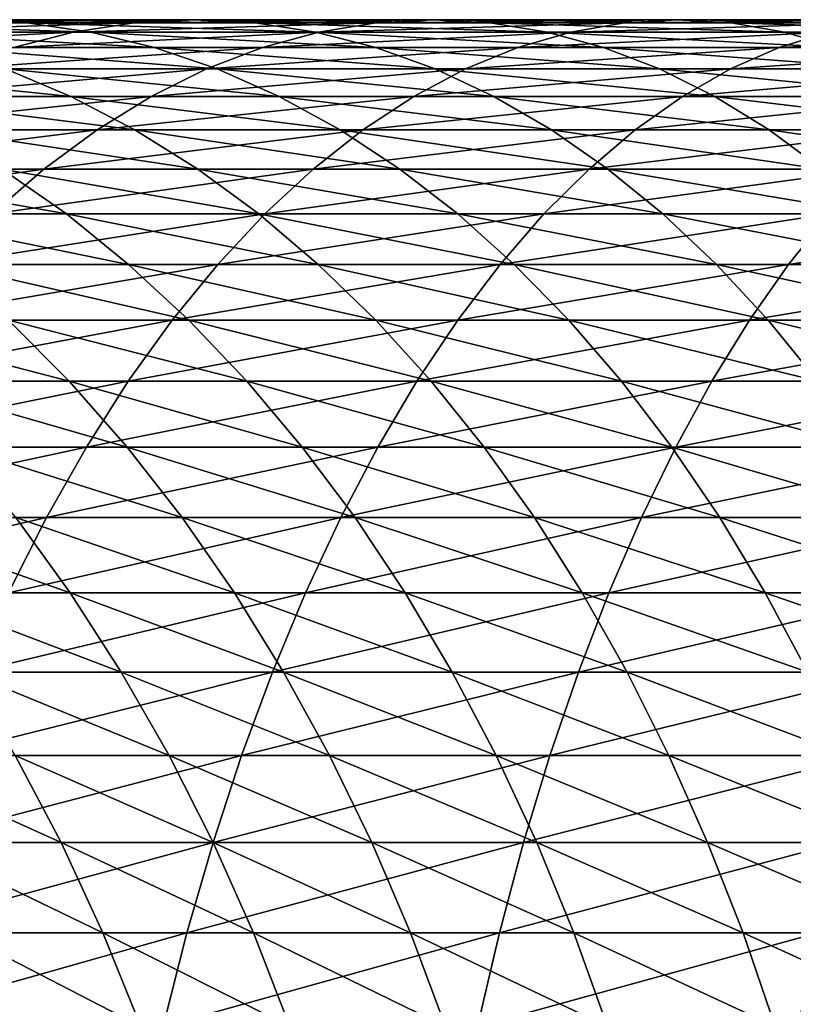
# Model space of a CAD drawing. Header units: metres. Extents: x -410 to 15, y -15 to 15.
# Tile 29 of 256: x -383.83 to -379.49, y 4.72 to 10.25. Entities that reach past the tile are written whole.
import ezdxf

# ---------------------------------------------------------------- set-up
doc = ezdxf.new("R2010")
doc.units = ezdxf.units.M
doc.layers.add('solid_508382', color=7, linetype='CONTINUOUS')

msp = doc.modelspace()

# ---------------------------------------------------------------- linework, layer by layer
at = {"layer": 'solid_508382'}
for points in [[(-385.410309, 10.25, 144.266663), (-384.148804, 10.25, 145.262497), (-383.789001, 10.232658, 144.787384)], [(-385.031708, 10.232658, 143.806381), (-385.410309, 10.25, 144.266663), (-383.789001, 10.232658, 144.787384)], [(-385.031708, 10.232658, 143.806381), (-383.789001, 10.232658, 144.787384), (-383.43042, 10.180694, 144.313873)], [(-384.654388, 10.180694, 143.347656), (-385.031708, 10.232658, 143.806381), (-383.43042, 10.180694, 144.313873)], [(-384.867218, 10.180694, 146.211121), (-383.528015, 10.180694, 147.183578), (-383.188751, 10.232658, 146.696045)], [(-384.508606, 10.232658, 145.73761), (-384.867218, 10.180694, 146.211121), (-383.188751, 10.232658, 146.696045)], [(-384.508606, 10.232658, 145.73761), (-383.188751, 10.232658, 146.696045), (-382.848328, 10.25, 146.206863)], [(-384.148804, 10.25, 145.262497), (-384.508606, 10.232658, 145.73761), (-382.848328, 10.25, 146.206863)], [(-384.148804, 10.25, 145.262497), (-382.848328, 10.25, 146.206863), (-382.507874, 10.232658, 145.717682)], [(-383.789001, 10.232658, 144.787384), (-384.148804, 10.25, 145.262497), (-382.507874, 10.232658, 145.717682)], [(-383.789001, 10.232658, 144.787384), (-382.507874, 10.232658, 145.717682), (-382.16861, 10.180694, 145.230148)], [(-383.43042, 10.180694, 144.313873), (-383.789001, 10.232658, 144.787384), (-382.16861, 10.180694, 145.230148)], [(-383.528015, 10.180694, 147.183578), (-382.150879, 10.180694, 148.101456), (-381.831451, 10.232658, 147.600693)], [(-383.188751, 10.232658, 146.696045), (-383.528015, 10.180694, 147.183578), (-381.831451, 10.232658, 147.600693)], [(-383.188751, 10.232658, 146.696045), (-381.831451, 10.232658, 147.600693), (-381.510925, 10.25, 147.098221)], [(-382.848328, 10.25, 146.206863), (-383.188751, 10.232658, 146.696045), (-381.510925, 10.25, 147.098221)], [(-382.848328, 10.25, 146.206863), (-381.510925, 10.25, 147.098221), (-381.19043, 10.232658, 146.595749)], [(-382.507874, 10.232658, 145.717682), (-382.848328, 10.25, 146.206863), (-381.19043, 10.232658, 146.595749)], [(-382.507874, 10.232658, 145.717682), (-381.19043, 10.232658, 146.595749), (-380.871002, 10.180694, 146.094986)], [(-382.16861, 10.180694, 145.230148), (-382.507874, 10.232658, 145.717682), (-380.871002, 10.180694, 146.094986)], [(-382.150879, 10.180694, 148.101456), (-380.737946, 10.180694, 148.963272), (-380.438904, 10.232658, 148.450073)], [(-381.831451, 10.232658, 147.600693), (-382.150879, 10.180694, 148.101456), (-380.438904, 10.232658, 148.450073)], [(-381.831451, 10.232658, 147.600693), (-380.438904, 10.232658, 148.450073), (-380.138824, 10.25, 147.935135)], [(-381.510925, 10.25, 147.098221), (-381.831451, 10.232658, 147.600693), (-380.138824, 10.25, 147.935135)], [(-381.510925, 10.25, 147.098221), (-380.138824, 10.25, 147.935135), (-379.838776, 10.232658, 147.420197)], [(-381.19043, 10.232658, 146.595749), (-381.510925, 10.25, 147.098221), (-379.838776, 10.232658, 147.420197)], [(-381.19043, 10.232658, 146.595749), (-379.838776, 10.232658, 147.420197), (-379.539734, 10.180694, 146.906998)], [(-380.871002, 10.180694, 146.094986), (-381.19043, 10.232658, 146.595749), (-379.539734, 10.180694, 146.906998)], [(-380.737946, 10.180694, 148.963272), (-379.291534, 10.180694, 149.767624), (-379.013367, 10.232658, 149.242828)], [(-380.438904, 10.232658, 148.450073), (-380.737946, 10.180694, 148.963272), (-379.013367, 10.232658, 149.242828)], [(-380.438904, 10.232658, 148.450073), (-379.013367, 10.232658, 149.242828), (-378.734222, 10.25, 148.716248)], [(-380.138824, 10.25, 147.935135), (-380.438904, 10.232658, 148.450073), (-378.734222, 10.25, 148.716248)], [(-380.138824, 10.25, 147.935135), (-378.734222, 10.25, 148.716248), (-378.455078, 10.232658, 148.189682)], [(-379.838776, 10.232658, 147.420197), (-380.138824, 10.25, 147.935135), (-378.455078, 10.232658, 148.189682)], [(-379.838776, 10.232658, 147.420197), (-378.455078, 10.232658, 148.189682), (-378.17691, 10.180694, 147.664886)], [(-379.539734, 10.180694, 146.906998), (-379.838776, 10.232658, 147.420197), (-378.17691, 10.180694, 147.664886)], [(-385.223358, 10.094279, 146.681427), (-383.865021, 10.094279, 147.667816), (-383.528015, 10.180694, 147.183578)], [(-384.867218, 10.180694, 146.211121), (-385.223358, 10.094279, 146.681427), (-383.528015, 10.180694, 147.183578)], [(-384.654388, 10.180694, 143.347656), (-383.43042, 10.180694, 144.313873), (-383.074249, 10.094279, 143.843582)], [(-384.279602, 10.094279, 142.892044), (-384.654388, 10.180694, 143.347656), (-383.074249, 10.094279, 143.843582)], [(-383.865021, 10.094279, 147.667816), (-382.468109, 10.094279, 148.598831), (-382.150879, 10.180694, 148.101456)], [(-383.528015, 10.180694, 147.183578), (-383.865021, 10.094279, 147.667816), (-382.150879, 10.180694, 148.101456)], [(-383.43042, 10.180694, 144.313873), (-382.16861, 10.180694, 145.230148), (-381.831635, 10.094279, 144.745911)], [(-383.074249, 10.094279, 143.843582), (-383.43042, 10.180694, 144.313873), (-381.831635, 10.094279, 144.745911)], [(-382.468109, 10.094279, 148.598831), (-381.034973, 10.094279, 149.472977), (-380.737946, 10.180694, 148.963272)], [(-382.150879, 10.180694, 148.101456), (-382.468109, 10.094279, 148.598831), (-380.737946, 10.180694, 148.963272)], [(-382.16861, 10.180694, 145.230148), (-380.871002, 10.180694, 146.094986), (-380.553772, 10.094279, 145.59761)], [(-381.831635, 10.094279, 144.745911), (-382.16861, 10.180694, 145.230148), (-380.553772, 10.094279, 145.59761)], [(-381.034973, 10.094279, 149.472977), (-379.567841, 10.094279, 150.288864), (-379.291534, 10.180694, 149.767624)], [(-380.737946, 10.180694, 148.963272), (-381.034973, 10.094279, 149.472977), (-379.291534, 10.180694, 149.767624)], [(-380.871002, 10.180694, 146.094986), (-379.539734, 10.180694, 146.906998), (-379.242706, 10.094279, 146.397278)], [(-380.553772, 10.094279, 145.59761), (-380.871002, 10.180694, 146.094986), (-379.242706, 10.094279, 146.397278)], [(-379.567841, 10.094279, 150.288864), (-378.069122, 10.094279, 151.045135), (-377.813995, 10.180694, 150.513229)], [(-379.291534, 10.180694, 149.767624), (-379.567841, 10.094279, 150.288864), (-377.813995, 10.180694, 150.513229)], [(-379.539734, 10.180694, 146.906998), (-378.17691, 10.180694, 147.664886), (-377.900604, 10.094279, 147.143646)], [(-379.242706, 10.094279, 146.397278), (-379.539734, 10.180694, 146.906998), (-377.900604, 10.094279, 147.143646)], [(-384.279602, 10.094279, 142.892044), (-383.074249, 10.094279, 143.843582), (-382.72171, 9.97371, 143.378082)], [(-383.908691, 9.97371, 142.441086), (-384.279602, 10.094279, 142.892044), (-382.72171, 9.97371, 143.378082)], [(-384.198547, 9.97371, 148.147095), (-382.782135, 9.97371, 149.091125), (-382.468109, 10.094279, 148.598831)], [(-383.865021, 10.094279, 147.667816), (-384.198547, 9.97371, 148.147095), (-382.468109, 10.094279, 148.598831)], [(-383.074249, 10.094279, 143.843582), (-381.831635, 10.094279, 144.745911), (-381.498077, 9.97371, 144.266632)], [(-382.72171, 9.97371, 143.378082), (-383.074249, 10.094279, 143.843582), (-381.498077, 9.97371, 144.266632)], [(-382.782135, 9.97371, 149.091125), (-381.328949, 9.97371, 149.977493), (-381.034973, 10.094279, 149.472977)], [(-382.468109, 10.094279, 148.598831), (-382.782135, 9.97371, 149.091125), (-381.034973, 10.094279, 149.472977)], [(-381.831635, 10.094279, 144.745911), (-380.553772, 10.094279, 145.59761), (-380.239746, 9.97371, 145.105316)], [(-381.498077, 9.97371, 144.266632), (-381.831635, 10.094279, 144.745911), (-380.239746, 9.97371, 145.105316)], [(-381.328949, 9.97371, 149.977493), (-379.841309, 9.97371, 150.804779), (-379.567841, 10.094279, 150.288864)], [(-381.034973, 10.094279, 149.472977), (-381.328949, 9.97371, 149.977493), (-379.567841, 10.094279, 150.288864)], [(-380.553772, 10.094279, 145.59761), (-379.242706, 10.094279, 146.397278), (-378.94873, 9.97371, 145.892776)], [(-380.239746, 9.97371, 145.105316), (-380.553772, 10.094279, 145.59761), (-378.94873, 9.97371, 145.892776)], [(-379.841309, 9.97371, 150.804779), (-378.321655, 9.97371, 151.571625), (-378.069122, 10.094279, 151.045135)], [(-379.567841, 10.094279, 150.288864), (-379.841309, 9.97371, 150.804779), (-378.069122, 10.094279, 151.045135)], [(-385.057037, 9.97371, 141.457169), (-383.908691, 9.97371, 142.441086), (-383.542816, 9.819392, 141.996292)], [(-384.673615, 9.819392, 141.027435), (-385.057037, 9.97371, 141.457169), (-383.542816, 9.819392, 141.996292)], [(-384.527527, 9.819392, 148.619812), (-383.091858, 9.819392, 149.576675), (-382.782135, 9.97371, 149.091125)], [(-384.198547, 9.97371, 148.147095), (-384.527527, 9.819392, 148.619812), (-382.782135, 9.97371, 149.091125)], [(-383.908691, 9.97371, 142.441086), (-382.72171, 9.97371, 143.378082), (-382.374023, 9.819392, 142.918961)], [(-383.542816, 9.819392, 141.996292), (-383.908691, 9.97371, 142.441086), (-382.374023, 9.819392, 142.918961)], [(-383.091858, 9.819392, 149.576675), (-381.618896, 9.819392, 150.475098), (-381.328949, 9.97371, 149.977493)], [(-382.782135, 9.97371, 149.091125), (-383.091858, 9.819392, 149.576675), (-381.328949, 9.97371, 149.977493)], [(-382.72171, 9.97371, 143.378082), (-381.498077, 9.97371, 144.266632), (-381.169128, 9.819392, 143.793915)], [(-382.374023, 9.819392, 142.918961), (-382.72171, 9.97371, 143.378082), (-381.169128, 9.819392, 143.793915)], [(-381.618896, 9.819392, 150.475098), (-380.111053, 9.819392, 151.313629), (-379.841309, 9.97371, 150.804779)], [(-381.328949, 9.97371, 149.977493), (-381.618896, 9.819392, 150.475098), (-379.841309, 9.97371, 150.804779)], [(-381.498077, 9.97371, 144.266632), (-380.239746, 9.97371, 145.105316), (-379.930023, 9.819392, 144.619766)], [(-381.169128, 9.819392, 143.793915), (-381.498077, 9.97371, 144.266632), (-379.930023, 9.819392, 144.619766)], [(-380.239746, 9.97371, 145.105316), (-378.94873, 9.97371, 145.892776), (-378.658752, 9.819392, 145.395172)], [(-379.930023, 9.819392, 144.619766), (-380.239746, 9.97371, 145.105316), (-378.658752, 9.819392, 145.395172)], [(-380.111053, 9.819392, 151.313629), (-378.57074, 9.819392, 152.090897), (-378.321655, 9.97371, 151.571625)], [(-379.841309, 9.97371, 150.804779), (-380.111053, 9.819392, 151.313629), (-378.321655, 9.97371, 151.571625)], [(-384.8508, 9.631849, 149.084366), (-383.39621, 9.631849, 150.053848), (-383.091858, 9.819392, 149.576675)], [(-384.527527, 9.819392, 148.619812), (-384.8508, 9.631849, 149.084366), (-383.091858, 9.819392, 149.576675)], [(-384.673615, 9.819392, 141.027435), (-383.542816, 9.819392, 141.996292), (-383.183289, 9.631849, 141.559204)], [(-384.296783, 9.631849, 140.605133), (-384.673615, 9.819392, 141.027435), (-383.183289, 9.631849, 141.559204)], [(-383.542816, 9.819392, 141.996292), (-382.374023, 9.819392, 142.918961), (-382.032349, 9.631849, 142.467758)], [(-383.183289, 9.631849, 141.559204), (-383.542816, 9.819392, 141.996292), (-382.032349, 9.631849, 142.467758)], [(-383.39621, 9.631849, 150.053848), (-381.90387, 9.631849, 150.964111), (-381.618896, 9.819392, 150.475098)], [(-383.091858, 9.819392, 149.576675), (-383.39621, 9.631849, 150.053848), (-381.618896, 9.819392, 150.475098)], [(-382.374023, 9.819392, 142.918961), (-381.169128, 9.819392, 143.793915), (-380.845825, 9.631849, 143.329361)], [(-382.032349, 9.631849, 142.467758), (-382.374023, 9.819392, 142.918961), (-380.845825, 9.631849, 143.329361)], [(-381.90387, 9.631849, 150.964111), (-380.376129, 9.631849, 151.81369), (-380.111053, 9.819392, 151.313629)], [(-381.618896, 9.819392, 150.475098), (-381.90387, 9.631849, 150.964111), (-380.111053, 9.819392, 151.313629)], [(-381.169128, 9.819392, 143.793915), (-379.930023, 9.819392, 144.619766), (-379.625671, 9.631849, 144.142593)], [(-380.845825, 9.631849, 143.329361), (-381.169128, 9.819392, 143.793915), (-379.625671, 9.631849, 144.142593)], [(-380.376129, 9.631849, 151.81369), (-378.815521, 9.631849, 152.601196), (-378.57074, 9.819392, 152.090897)], [(-380.111053, 9.819392, 151.313629), (-380.376129, 9.631849, 151.81369), (-378.57074, 9.819392, 152.090897)], [(-379.930023, 9.819392, 144.619766), (-378.658752, 9.819392, 145.395172), (-378.37381, 9.631849, 144.906158)], [(-379.625671, 9.631849, 144.142593), (-379.930023, 9.819392, 144.619766), (-378.37381, 9.631849, 144.906158)], [(-385.167328, 9.411716, 149.539185), (-383.694214, 9.411716, 150.521011), (-383.39621, 9.631849, 150.053848)], [(-384.8508, 9.631849, 149.084366), (-385.167328, 9.411716, 149.539185), (-383.39621, 9.631849, 150.053848)], [(-384.296783, 9.631849, 140.605133), (-383.183289, 9.631849, 141.559204), (-382.831268, 9.411716, 141.131256)], [(-383.927887, 9.411716, 140.191681), (-384.296783, 9.631849, 140.605133), (-382.831268, 9.411716, 141.131256)], [(-383.694214, 9.411716, 150.521011), (-382.182831, 9.411716, 151.442871), (-381.90387, 9.631849, 150.964111)], [(-383.39621, 9.631849, 150.053848), (-383.694214, 9.411716, 150.521011), (-381.90387, 9.631849, 150.964111)], [(-383.183289, 9.631849, 141.559204), (-382.032349, 9.631849, 142.467758), (-381.697815, 9.411716, 142.026031)], [(-382.831268, 9.411716, 141.131256), (-383.183289, 9.631849, 141.559204), (-381.697815, 9.411716, 142.026031)], [(-382.182831, 9.411716, 151.442871), (-380.635651, 9.411716, 152.303268), (-380.376129, 9.631849, 151.81369)], [(-381.90387, 9.631849, 150.964111), (-382.182831, 9.411716, 151.442871), (-380.376129, 9.631849, 151.81369)], [(-382.032349, 9.631849, 142.467758), (-380.845825, 9.631849, 143.329361), (-380.529327, 9.411716, 142.874542)], [(-381.697815, 9.411716, 142.026031), (-382.032349, 9.631849, 142.467758), (-380.529327, 9.411716, 142.874542)], [(-380.845825, 9.631849, 143.329361), (-379.625671, 9.631849, 144.142593), (-379.327667, 9.411716, 143.67543)], [(-380.529327, 9.411716, 142.874542), (-380.845825, 9.631849, 143.329361), (-379.327667, 9.411716, 143.67543)], [(-380.635651, 9.411716, 152.303268), (-379.055176, 9.411716, 153.100815), (-378.815521, 9.631849, 152.601196)], [(-380.376129, 9.631849, 151.81369), (-380.635651, 9.411716, 152.303268), (-378.815521, 9.631849, 152.601196)], [(-379.625671, 9.631849, 144.142593), (-378.37381, 9.631849, 144.906158), (-378.094849, 9.411716, 144.427399)], [(-379.327667, 9.411716, 143.67543), (-379.625671, 9.631849, 144.142593), (-378.094849, 9.411716, 144.427399)], [(-385.475983, 9.159735, 149.982727), (-383.984802, 9.159735, 150.976593), (-383.694214, 9.411716, 150.521011)], [(-385.167328, 9.411716, 149.539185), (-385.475983, 9.159735, 149.982727), (-383.694214, 9.411716, 150.521011)], [(-384.98587, 9.411716, 139.208801), (-383.927887, 9.411716, 140.191681), (-383.568115, 9.159735, 139.788467)], [(-384.610199, 9.159735, 138.820374), (-384.98587, 9.411716, 139.208801), (-383.568115, 9.159735, 139.788467)], [(-383.984802, 9.159735, 150.976593), (-382.454895, 9.159735, 151.90976), (-382.182831, 9.411716, 151.442871)], [(-383.694214, 9.411716, 150.521011), (-383.984802, 9.159735, 150.976593), (-382.182831, 9.411716, 151.442871)], [(-383.927887, 9.411716, 140.191681), (-382.831268, 9.411716, 141.131256), (-382.488007, 9.159735, 140.713928)], [(-383.568115, 9.159735, 139.788467), (-383.927887, 9.411716, 140.191681), (-382.488007, 9.159735, 140.713928)], [(-382.831268, 9.411716, 141.131256), (-381.697815, 9.411716, 142.026031), (-381.371582, 9.159735, 141.595245)], [(-382.488007, 9.159735, 140.713928), (-382.831268, 9.411716, 141.131256), (-381.371582, 9.159735, 141.595245)], [(-382.454895, 9.159735, 151.90976), (-380.888733, 9.159735, 152.780701), (-380.635651, 9.411716, 152.303268)], [(-382.182831, 9.411716, 151.442871), (-382.454895, 9.159735, 151.90976), (-380.635651, 9.411716, 152.303268)], [(-381.697815, 9.411716, 142.026031), (-380.529327, 9.411716, 142.874542), (-380.220642, 9.159735, 142.431)], [(-381.371582, 9.159735, 141.595245), (-381.697815, 9.411716, 142.026031), (-380.220642, 9.159735, 142.431)], [(-380.888733, 9.159735, 152.780701), (-379.288879, 9.159735, 153.588043), (-379.055176, 9.411716, 153.100815)], [(-380.635651, 9.411716, 152.303268), (-380.888733, 9.159735, 152.780701), (-379.055176, 9.411716, 153.100815)], [(-380.529327, 9.411716, 142.874542), (-379.327667, 9.411716, 143.67543), (-379.037079, 9.159735, 143.219849)], [(-380.220642, 9.159735, 142.431), (-380.529327, 9.411716, 142.874542), (-379.037079, 9.159735, 143.219849)], [(-384.610199, 9.159735, 138.820374), (-383.568115, 9.159735, 139.788467), (-383.218719, 8.87676, 139.396881)], [(-384.245331, 8.87676, 138.44313), (-384.610199, 9.159735, 138.820374), (-383.218719, 8.87676, 139.396881)], [(-384.267029, 8.87676, 151.419052), (-382.719116, 8.87676, 152.36319), (-382.454895, 9.159735, 151.90976)], [(-383.984802, 9.159735, 150.976593), (-384.267029, 8.87676, 151.419052), (-382.454895, 9.159735, 151.90976)], [(-383.568115, 9.159735, 139.788467), (-382.488007, 9.159735, 140.713928), (-382.154602, 8.87676, 140.308624)], [(-383.218719, 8.87676, 139.396881), (-383.568115, 9.159735, 139.788467), (-382.154602, 8.87676, 140.308624)], [(-382.719116, 8.87676, 152.36319), (-381.134552, 8.87676, 153.2444), (-380.888733, 9.159735, 152.780701)], [(-382.454895, 9.159735, 151.90976), (-382.719116, 8.87676, 152.36319), (-380.888733, 9.159735, 152.780701)], [(-382.488007, 9.159735, 140.713928), (-381.371582, 9.159735, 141.595245), (-381.054749, 8.87676, 141.176865)], [(-382.154602, 8.87676, 140.308624), (-382.488007, 9.159735, 140.713928), (-381.054749, 8.87676, 141.176865)], [(-381.371582, 9.159735, 141.595245), (-380.220642, 9.159735, 142.431), (-379.920868, 8.87676, 142.000229)], [(-381.054749, 8.87676, 141.176865), (-381.371582, 9.159735, 141.595245), (-379.920868, 8.87676, 142.000229)], [(-381.134552, 8.87676, 153.2444), (-379.515839, 8.87676, 154.061218), (-379.288879, 9.159735, 153.588043)], [(-380.888733, 9.159735, 152.780701), (-381.134552, 8.87676, 153.2444), (-379.288879, 9.159735, 153.588043)], [(-380.220642, 9.159735, 142.431), (-379.037079, 9.159735, 143.219849), (-378.754852, 8.87676, 142.77739)], [(-379.920868, 8.87676, 142.000229), (-380.220642, 9.159735, 142.431), (-378.754852, 8.87676, 142.77739)], [(-379.515839, 8.87676, 154.061218), (-377.865631, 8.87676, 154.812378), (-377.657837, 9.159735, 154.330444)], [(-379.288879, 9.159735, 153.588043), (-379.515839, 8.87676, 154.061218), (-377.657837, 9.159735, 154.330444)], [(-384.539917, 8.56375, 151.846893), (-382.974609, 8.56375, 152.801651), (-382.719116, 8.87676, 152.36319)], [(-384.267029, 8.87676, 151.419052), (-384.539917, 8.56375, 151.846893), (-382.719116, 8.87676, 152.36319)], [(-384.245331, 8.87676, 138.44313), (-383.218719, 8.87676, 139.396881), (-382.880859, 8.56375, 139.018234)], [(-383.892548, 8.56375, 138.078369), (-384.245331, 8.87676, 138.44313), (-382.880859, 8.56375, 139.018234)], [(-383.218719, 8.87676, 139.396881), (-382.154602, 8.87676, 140.308624), (-381.832245, 8.56375, 139.916702)], [(-382.880859, 8.56375, 139.018234), (-383.218719, 8.87676, 139.396881), (-381.832245, 8.56375, 139.916702)], [(-382.974609, 8.56375, 152.801651), (-381.372223, 8.56375, 153.692764), (-381.134552, 8.87676, 153.2444)], [(-382.719116, 8.87676, 152.36319), (-382.974609, 8.56375, 152.801651), (-381.134552, 8.87676, 153.2444)], [(-382.154602, 8.87676, 140.308624), (-381.054749, 8.87676, 141.176865), (-380.748383, 8.56375, 140.772324)], [(-381.832245, 8.56375, 139.916702), (-382.154602, 8.87676, 140.308624), (-380.748383, 8.56375, 140.772324)], [(-381.372223, 8.56375, 153.692764), (-379.735321, 8.56375, 154.518784), (-379.515839, 8.87676, 154.061218)], [(-381.134552, 8.87676, 153.2444), (-381.372223, 8.56375, 153.692764), (-379.515839, 8.87676, 154.061218)], [(-381.054749, 8.87676, 141.176865), (-379.920868, 8.87676, 142.000229), (-379.631012, 8.56375, 141.58371)], [(-380.748383, 8.56375, 140.772324), (-381.054749, 8.87676, 141.176865), (-379.631012, 8.56375, 141.58371)], [(-379.920868, 8.87676, 142.000229), (-378.754852, 8.87676, 142.77739), (-378.481934, 8.56375, 142.349548)], [(-379.631012, 8.56375, 141.58371), (-379.920868, 8.87676, 142.000229), (-378.481934, 8.56375, 142.349548)], [(-379.735321, 8.56375, 154.518784), (-378.066528, 8.56375, 155.278366), (-377.865631, 8.87676, 154.812378)], [(-379.515839, 8.87676, 154.061218), (-379.735321, 8.56375, 154.518784), (-377.865631, 8.87676, 154.812378)], [(-384.865662, 8.56375, 137.098618), (-383.892548, 8.56375, 138.078369), (-383.553009, 8.221763, 137.727295)], [(-384.512268, 8.221763, 136.761459), (-384.865662, 8.56375, 137.098618), (-383.553009, 8.221763, 137.727295)], [(-384.802582, 8.221763, 152.258667), (-383.22052, 8.221763, 153.223648), (-382.974609, 8.56375, 152.801651)], [(-384.539917, 8.56375, 151.846893), (-384.802582, 8.221763, 152.258667), (-382.974609, 8.56375, 152.801651)], [(-383.892548, 8.56375, 138.078369), (-382.880859, 8.56375, 139.018234), (-382.555695, 8.221763, 138.653809)], [(-383.553009, 8.221763, 137.727295), (-383.892548, 8.56375, 138.078369), (-382.555695, 8.221763, 138.653809)], [(-383.22052, 8.221763, 153.223648), (-381.600952, 8.221763, 154.124283), (-381.372223, 8.56375, 153.692764)], [(-382.974609, 8.56375, 152.801651), (-383.22052, 8.221763, 153.223648), (-381.372223, 8.56375, 153.692764)], [(-382.880859, 8.56375, 139.018234), (-381.832245, 8.56375, 139.916702), (-381.521973, 8.221763, 139.539505)], [(-382.555695, 8.221763, 138.653809), (-382.880859, 8.56375, 139.018234), (-381.521973, 8.221763, 139.539505)], [(-381.832245, 8.56375, 139.916702), (-380.748383, 8.56375, 140.772324), (-380.453522, 8.221763, 140.382965)], [(-381.521973, 8.221763, 139.539505), (-381.832245, 8.56375, 139.916702), (-380.453522, 8.221763, 140.382965)], [(-381.600952, 8.221763, 154.124283), (-379.946533, 8.221763, 154.959152), (-379.735321, 8.56375, 154.518784)], [(-381.372223, 8.56375, 153.692764), (-381.600952, 8.221763, 154.124283), (-379.735321, 8.56375, 154.518784)], [(-380.748383, 8.56375, 140.772324), (-379.631012, 8.56375, 141.58371), (-379.35202, 8.221763, 141.182816)], [(-380.453522, 8.221763, 140.382965), (-380.748383, 8.56375, 140.772324), (-379.35202, 8.221763, 141.182816)], [(-379.946533, 8.221763, 154.959152), (-378.259918, 8.221763, 155.726868), (-378.066528, 8.56375, 155.278366)], [(-379.735321, 8.56375, 154.518784), (-379.946533, 8.221763, 154.959152), (-378.066528, 8.56375, 155.278366)], [(-379.631012, 8.56375, 141.58371), (-378.481934, 8.56375, 142.349548), (-378.219299, 8.221763, 141.937775)], [(-379.35202, 8.221763, 141.182816), (-379.631012, 8.56375, 141.58371), (-378.219299, 8.221763, 141.937775)], [(-385.054108, 7.851955, 152.652969), (-383.455994, 7.851955, 153.627747), (-383.22052, 8.221763, 153.223648)], [(-384.802582, 8.221763, 152.258667), (-385.054108, 7.851955, 152.652969), (-383.22052, 8.221763, 153.223648)], [(-384.512268, 8.221763, 136.761459), (-383.553009, 8.221763, 137.727295), (-383.227844, 7.851955, 137.391113)], [(-384.173889, 7.851955, 136.438614), (-384.512268, 8.221763, 136.761459), (-383.227844, 7.851955, 137.391113)], [(-383.553009, 8.221763, 137.727295), (-382.555695, 8.221763, 138.653809), (-382.244324, 7.851955, 138.304825)], [(-383.227844, 7.851955, 137.391113), (-383.553009, 8.221763, 137.727295), (-382.244324, 7.851955, 138.304825)], [(-383.455994, 7.851955, 153.627747), (-381.820007, 7.851955, 154.537521), (-381.600952, 8.221763, 154.124283)], [(-383.22052, 8.221763, 153.223648), (-383.455994, 7.851955, 153.627747), (-381.600952, 8.221763, 154.124283)], [(-382.555695, 8.221763, 138.653809), (-381.521973, 8.221763, 139.539505), (-381.224854, 7.851955, 139.178299)], [(-382.244324, 7.851955, 138.304825), (-382.555695, 8.221763, 138.653809), (-381.224854, 7.851955, 139.178299)], [(-381.820007, 7.851955, 154.537521), (-380.148804, 7.851955, 155.380844), (-379.946533, 8.221763, 154.959152)], [(-381.600952, 8.221763, 154.124283), (-381.820007, 7.851955, 154.537521), (-379.946533, 8.221763, 154.959152)], [(-381.521973, 8.221763, 139.539505), (-380.453522, 8.221763, 140.382965), (-380.171143, 7.851955, 140.010117)], [(-381.224854, 7.851955, 139.178299), (-381.521973, 8.221763, 139.539505), (-380.171143, 7.851955, 140.010117)], [(-380.453522, 8.221763, 140.382965), (-379.35202, 8.221763, 141.182816), (-379.084869, 7.851955, 140.79892)], [(-380.171143, 7.851955, 140.010117), (-380.453522, 8.221763, 140.382965), (-379.084869, 7.851955, 140.79892)], [(-380.148804, 7.851955, 155.380844), (-378.445068, 7.851955, 156.156357), (-378.259918, 8.221763, 155.726868)], [(-379.946533, 8.221763, 154.959152), (-380.148804, 7.851955, 155.380844), (-378.259918, 8.221763, 155.726868)], [(-385.29364, 7.45558, 153.028488), (-383.680237, 7.45558, 154.012573), (-383.455994, 7.851955, 153.627747)], [(-385.054108, 7.851955, 152.652969), (-385.29364, 7.45558, 153.028488), (-383.455994, 7.851955, 153.627747)], [(-384.173889, 7.851955, 136.438614), (-383.227844, 7.851955, 137.391113), (-382.918213, 7.45558, 137.070953)], [(-383.851624, 7.45558, 136.131149), (-384.173889, 7.851955, 136.438614), (-382.918213, 7.45558, 137.070953)], [(-383.680237, 7.45558, 154.012573), (-382.028625, 7.45558, 154.931046), (-381.820007, 7.851955, 154.537521)], [(-383.455994, 7.851955, 153.627747), (-383.680237, 7.45558, 154.012573), (-381.820007, 7.851955, 154.537521)], [(-383.227844, 7.851955, 137.391113), (-382.244324, 7.851955, 138.304825), (-381.947784, 7.45558, 137.972488)], [(-382.918213, 7.45558, 137.070953), (-383.227844, 7.851955, 137.391113), (-381.947784, 7.45558, 137.972488)], [(-382.244324, 7.851955, 138.304825), (-381.224854, 7.851955, 139.178299), (-380.941925, 7.45558, 138.83432)], [(-381.947784, 7.45558, 137.972488), (-382.244324, 7.851955, 138.304825), (-380.941925, 7.45558, 138.83432)], [(-382.028625, 7.45558, 154.931046), (-380.341431, 7.45558, 155.78244), (-380.148804, 7.851955, 155.380844)], [(-381.820007, 7.851955, 154.537521), (-382.028625, 7.45558, 154.931046), (-380.148804, 7.851955, 155.380844)], [(-381.224854, 7.851955, 139.178299), (-380.171143, 7.851955, 140.010117), (-379.902252, 7.45558, 139.655045)], [(-380.941925, 7.45558, 138.83432), (-381.224854, 7.851955, 139.178299), (-379.902252, 7.45558, 139.655045)], [(-380.341431, 7.45558, 155.78244), (-378.621429, 7.45558, 156.565353), (-378.445068, 7.851955, 156.156357)], [(-380.148804, 7.851955, 155.380844), (-380.341431, 7.45558, 155.78244), (-378.445068, 7.851955, 156.156357)], [(-380.171143, 7.851955, 140.010117), (-379.084869, 7.851955, 140.79892), (-378.830444, 7.45558, 140.433334)], [(-379.902252, 7.45558, 139.655045), (-380.171143, 7.851955, 140.010117), (-378.830444, 7.45558, 140.433334)], [(-385.520355, 7.033977, 153.383942), (-383.892517, 7.033977, 154.376846), (-383.680237, 7.45558, 154.012573)], [(-385.29364, 7.45558, 153.028488), (-385.520355, 7.033977, 153.383942), (-383.680237, 7.45558, 154.012573)], [(-384.746552, 7.45558, 135.154617), (-383.851624, 7.45558, 136.131149), (-383.5466, 7.033977, 135.840118)], [(-384.430054, 7.033977, 134.876068), (-384.746552, 7.45558, 135.154617), (-383.5466, 7.033977, 135.840118)], [(-383.892517, 7.033977, 154.376846), (-382.226074, 7.033977, 155.303558), (-382.028625, 7.45558, 154.931046)], [(-383.680237, 7.45558, 154.012573), (-383.892517, 7.033977, 154.376846), (-382.028625, 7.45558, 154.931046)], [(-383.851624, 7.45558, 136.131149), (-382.918213, 7.45558, 137.070953), (-382.625092, 7.033977, 136.767899)], [(-383.5466, 7.033977, 135.840118), (-383.851624, 7.45558, 136.131149), (-382.625092, 7.033977, 136.767899)], [(-382.918213, 7.45558, 137.070953), (-381.947784, 7.45558, 137.972488), (-381.667084, 7.033977, 137.657898)], [(-382.625092, 7.033977, 136.767899), (-382.918213, 7.45558, 137.070953), (-381.667084, 7.033977, 137.657898)], [(-382.226074, 7.033977, 155.303558), (-380.523773, 7.033977, 156.162567), (-380.341431, 7.45558, 155.78244)], [(-382.028625, 7.45558, 154.931046), (-382.226074, 7.033977, 155.303558), (-380.341431, 7.45558, 155.78244)], [(-381.947784, 7.45558, 137.972488), (-380.941925, 7.45558, 138.83432), (-380.674103, 7.033977, 138.508713)], [(-381.667084, 7.033977, 137.657898), (-381.947784, 7.45558, 137.972488), (-380.674103, 7.033977, 138.508713)], [(-380.941925, 7.45558, 138.83432), (-379.902252, 7.45558, 139.655045), (-379.647736, 7.033977, 139.318939)], [(-380.674103, 7.033977, 138.508713), (-380.941925, 7.45558, 138.83432), (-379.647736, 7.033977, 139.318939)], [(-380.523773, 7.033977, 156.162567), (-378.78833, 7.033977, 156.952515), (-378.621429, 7.45558, 156.565353)], [(-380.341431, 7.45558, 155.78244), (-380.523773, 7.033977, 156.162567), (-378.621429, 7.45558, 156.565353)], [(-379.902252, 7.45558, 139.655045), (-378.830444, 7.45558, 140.433334), (-378.58963, 7.033977, 140.08728)], [(-379.647736, 7.033977, 139.318939), (-379.902252, 7.45558, 139.655045), (-378.58963, 7.033977, 140.08728)], [(-384.430054, 7.033977, 134.876068), (-383.5466, 7.033977, 135.840118), (-383.259796, 6.588573, 135.566498)], [(-384.132507, 6.588573, 134.614197), (-384.430054, 7.033977, 134.876068), (-383.259796, 6.588573, 135.566498)], [(-384.092072, 6.588573, 154.719315), (-382.411713, 6.588573, 155.653763), (-382.226074, 7.033977, 155.303558)], [(-383.892517, 7.033977, 154.376846), (-384.092072, 6.588573, 154.719315), (-382.226074, 7.033977, 155.303558)], [(-383.5466, 7.033977, 135.840118), (-382.625092, 7.033977, 136.767899), (-382.349548, 6.588573, 136.482971)], [(-383.259796, 6.588573, 135.566498), (-383.5466, 7.033977, 135.840118), (-382.349548, 6.588573, 136.482971)], [(-382.625092, 7.033977, 136.767899), (-381.667084, 7.033977, 137.657898), (-381.403198, 6.588573, 137.362152)], [(-382.349548, 6.588573, 136.482971), (-382.625092, 7.033977, 136.767899), (-381.403198, 6.588573, 137.362152)], [(-382.411713, 6.588573, 155.653763), (-380.69519, 6.588573, 156.519958), (-380.523773, 7.033977, 156.162567)], [(-382.226074, 7.033977, 155.303558), (-382.411713, 6.588573, 155.653763), (-380.523773, 7.033977, 156.162567)], [(-381.667084, 7.033977, 137.657898), (-380.674103, 7.033977, 138.508713), (-380.422302, 6.588573, 138.202591)], [(-381.403198, 6.588573, 137.362152), (-381.667084, 7.033977, 137.657898), (-380.422302, 6.588573, 138.202591)], [(-380.69519, 6.588573, 156.519958), (-378.945251, 6.588573, 157.316498), (-378.78833, 7.033977, 156.952515)], [(-380.523773, 7.033977, 156.162567), (-380.69519, 6.588573, 156.519958), (-378.78833, 7.033977, 156.952515)], [(-380.674103, 7.033977, 138.508713), (-379.647736, 7.033977, 139.318939), (-379.408417, 6.588573, 139.002945)], [(-380.422302, 6.588573, 138.202591), (-380.674103, 7.033977, 138.508713), (-379.408417, 6.588573, 139.002945)], [(-379.647736, 7.033977, 139.318939), (-378.58963, 7.033977, 140.08728), (-378.36322, 6.588573, 139.761932)], [(-379.408417, 6.588573, 139.002945), (-379.647736, 7.033977, 139.318939), (-378.36322, 6.588573, 139.761932)], [(-384.278259, 6.120875, 155.038834), (-382.58493, 6.120875, 155.980515), (-382.411713, 6.588573, 155.653763)], [(-384.092072, 6.588573, 154.719315), (-384.278259, 6.120875, 155.038834), (-382.411713, 6.588573, 155.653763)], [(-384.132507, 6.588573, 134.614197), (-383.259796, 6.588573, 135.566498), (-382.992249, 6.120875, 135.311218)], [(-383.854919, 6.120875, 134.369873), (-384.132507, 6.588573, 134.614197), (-382.992249, 6.120875, 135.311218)], [(-383.259796, 6.588573, 135.566498), (-382.349548, 6.588573, 136.482971), (-382.092438, 6.120875, 136.217148)], [(-382.992249, 6.120875, 135.311218), (-383.259796, 6.588573, 135.566498), (-382.092438, 6.120875, 136.217148)], [(-382.58493, 6.120875, 155.980515), (-380.855133, 6.120875, 156.853394), (-380.69519, 6.588573, 156.519958)], [(-382.411713, 6.588573, 155.653763), (-382.58493, 6.120875, 155.980515), (-380.69519, 6.588573, 156.519958)], [(-382.349548, 6.588573, 136.482971), (-381.403198, 6.588573, 137.362152), (-381.156982, 6.120875, 137.086212)], [(-382.092438, 6.120875, 136.217148), (-382.349548, 6.588573, 136.482971), (-381.156982, 6.120875, 137.086212)], [(-381.403198, 6.588573, 137.362152), (-380.422302, 6.588573, 138.202591), (-380.187378, 6.120875, 137.916992)], [(-381.156982, 6.120875, 137.086212), (-381.403198, 6.588573, 137.362152), (-380.187378, 6.120875, 137.916992)], [(-380.855133, 6.120875, 156.853394), (-379.091675, 6.120875, 157.656082), (-378.945251, 6.588573, 157.316498)], [(-380.69519, 6.588573, 156.519958), (-380.855133, 6.120875, 156.853394), (-378.945251, 6.588573, 157.316498)], [(-380.422302, 6.588573, 138.202591), (-379.408417, 6.588573, 139.002945), (-379.18515, 6.120875, 138.708145)], [(-380.187378, 6.120875, 137.916992), (-380.422302, 6.588573, 138.202591), (-379.18515, 6.120875, 138.708145)], [(-384.679077, 6.120875, 133.394623), (-383.854919, 6.120875, 134.369873), (-383.598206, 5.632467, 134.143921)], [(-384.413483, 5.632467, 133.179169), (-384.679077, 6.120875, 133.394623), (-383.598206, 5.632467, 134.143921)], [(-384.450439, 5.632467, 155.33432), (-382.745087, 5.632467, 156.282669), (-382.58493, 6.120875, 155.980515)], [(-384.278259, 6.120875, 155.038834), (-384.450439, 5.632467, 155.33432), (-382.58493, 6.120875, 155.980515)], [(-383.854919, 6.120875, 134.369873), (-382.992249, 6.120875, 135.311218), (-382.744812, 5.632467, 135.07515)], [(-383.598206, 5.632467, 134.143921), (-383.854919, 6.120875, 134.369873), (-382.744812, 5.632467, 135.07515)], [(-382.992249, 6.120875, 135.311218), (-382.092438, 6.120875, 136.217148), (-381.854706, 5.632467, 135.971329)], [(-382.744812, 5.632467, 135.07515), (-382.992249, 6.120875, 135.311218), (-381.854706, 5.632467, 135.971329)], [(-382.745087, 5.632467, 156.282669), (-381.003052, 5.632467, 157.161743), (-380.855133, 6.120875, 156.853394)], [(-382.58493, 6.120875, 155.980515), (-382.745087, 5.632467, 156.282669), (-380.855133, 6.120875, 156.853394)], [(-382.092438, 6.120875, 136.217148), (-381.156982, 6.120875, 137.086212), (-380.929291, 5.632467, 136.831039)], [(-381.854706, 5.632467, 135.971329), (-382.092438, 6.120875, 136.217148), (-380.929291, 5.632467, 136.831039)], [(-381.156982, 6.120875, 137.086212), (-380.187378, 6.120875, 137.916992), (-379.970123, 5.632467, 137.652863)], [(-380.929291, 5.632467, 136.831039), (-381.156982, 6.120875, 137.086212), (-379.970123, 5.632467, 137.652863)], [(-381.003052, 5.632467, 157.161743), (-379.227081, 5.632467, 157.970139), (-379.091675, 6.120875, 157.656082)], [(-380.855133, 6.120875, 156.853394), (-381.003052, 5.632467, 157.161743), (-379.091675, 6.120875, 157.656082)], [(-380.187378, 6.120875, 137.916992), (-379.18515, 6.120875, 138.708145), (-378.978699, 5.632467, 138.435516)], [(-379.970123, 5.632467, 137.652863), (-380.187378, 6.120875, 137.916992), (-378.978699, 5.632467, 138.435516)], [(-384.608032, 5.125, 155.604767), (-382.891693, 5.125, 156.559219), (-382.745087, 5.632467, 156.282669)], [(-384.450439, 5.632467, 155.33432), (-384.608032, 5.125, 155.604767), (-382.745087, 5.632467, 156.282669)], [(-384.413483, 5.632467, 133.179169), (-383.598206, 5.632467, 134.143921), (-383.36322, 5.125, 133.937119)], [(-384.17041, 5.125, 132.981979), (-384.413483, 5.632467, 133.179169), (-383.36322, 5.125, 133.937119)], [(-383.598206, 5.632467, 134.143921), (-382.744812, 5.632467, 135.07515), (-382.518341, 5.125, 134.85907)], [(-383.36322, 5.125, 133.937119), (-383.598206, 5.632467, 134.143921), (-382.518341, 5.125, 134.85907)], [(-382.891693, 5.125, 156.559219), (-381.138428, 5.125, 157.44397), (-381.003052, 5.632467, 157.161743)], [(-382.745087, 5.632467, 156.282669), (-382.891693, 5.125, 156.559219), (-381.003052, 5.632467, 157.161743)], [(-382.744812, 5.632467, 135.07515), (-381.854706, 5.632467, 135.971329), (-381.637085, 5.125, 135.746338)], [(-382.518341, 5.125, 134.85907), (-382.744812, 5.632467, 135.07515), (-381.637085, 5.125, 135.746338)], [(-381.854706, 5.632467, 135.971329), (-380.929291, 5.632467, 136.831039), (-380.720917, 5.125, 136.597473)], [(-381.637085, 5.125, 135.746338), (-381.854706, 5.632467, 135.971329), (-380.720917, 5.125, 136.597473)], [(-381.138428, 5.125, 157.44397), (-379.351013, 5.125, 158.257568), (-379.227081, 5.632467, 157.970139)], [(-381.003052, 5.632467, 157.161743), (-381.138428, 5.125, 157.44397), (-379.227081, 5.632467, 157.970139)], [(-380.929291, 5.632467, 136.831039), (-379.970123, 5.632467, 137.652863), (-379.771271, 5.125, 137.411133)], [(-380.720917, 5.125, 136.597473), (-380.929291, 5.632467, 136.831039), (-379.771271, 5.125, 137.411133)], [(-379.970123, 5.632467, 137.652863), (-378.978699, 5.632467, 138.435516), (-378.789734, 5.125, 138.185974)], [(-379.771271, 5.125, 137.411133), (-379.970123, 5.632467, 137.652863), (-378.789734, 5.125, 138.185974)], [(-384.750488, 4.600192, 155.849258), (-383.024231, 4.600192, 156.80925), (-382.891693, 5.125, 156.559219)], [(-384.608032, 5.125, 155.604767), (-384.750488, 4.600192, 155.849258), (-382.891693, 5.125, 156.559219)], [(-384.17041, 5.125, 132.981979), (-383.36322, 5.125, 133.937119), (-383.150818, 4.600192, 133.750168)], [(-383.950653, 4.600192, 132.803711), (-384.17041, 5.125, 132.981979), (-383.150818, 4.600192, 133.750168)], [(-383.36322, 5.125, 133.937119), (-382.518341, 5.125, 134.85907), (-382.313599, 4.600192, 134.663742)], [(-383.150818, 4.600192, 133.750168), (-383.36322, 5.125, 133.937119), (-382.313599, 4.600192, 134.663742)], [(-383.024231, 4.600192, 156.80925), (-381.260803, 4.600192, 157.699112), (-381.138428, 5.125, 157.44397)], [(-382.891693, 5.125, 156.559219), (-383.024231, 4.600192, 156.80925), (-381.138428, 5.125, 157.44397)], [(-382.518341, 5.125, 134.85907), (-381.637085, 5.125, 135.746338), (-381.440369, 4.600192, 135.542923)], [(-382.313599, 4.600192, 134.663742), (-382.518341, 5.125, 134.85907), (-381.440369, 4.600192, 135.542923)], [(-381.637085, 5.125, 135.746338), (-380.720917, 5.125, 136.597473), (-380.532501, 4.600192, 136.386337)], [(-381.440369, 4.600192, 135.542923), (-381.637085, 5.125, 135.746338), (-380.532501, 4.600192, 136.386337)], [(-381.260803, 4.600192, 157.699112), (-379.463043, 4.600192, 158.51741), (-379.351013, 5.125, 158.257568)], [(-381.138428, 5.125, 157.44397), (-381.260803, 4.600192, 157.699112), (-379.351013, 5.125, 158.257568)], [(-380.720917, 5.125, 136.597473), (-379.771271, 5.125, 137.411133), (-379.591522, 4.600192, 137.192596)], [(-380.532501, 4.600192, 136.386337), (-380.720917, 5.125, 136.597473), (-379.591522, 4.600192, 137.192596)], [(-379.771271, 5.125, 137.411133), (-378.789734, 5.125, 138.185974), (-378.618896, 4.600192, 137.960388)], [(-379.591522, 4.600192, 137.192596), (-379.771271, 5.125, 137.411133), (-378.618896, 4.600192, 137.960388)]]:
    msp.add_3dface(points, dxfattribs=at)

doc.saveas('drawing.dxf')
